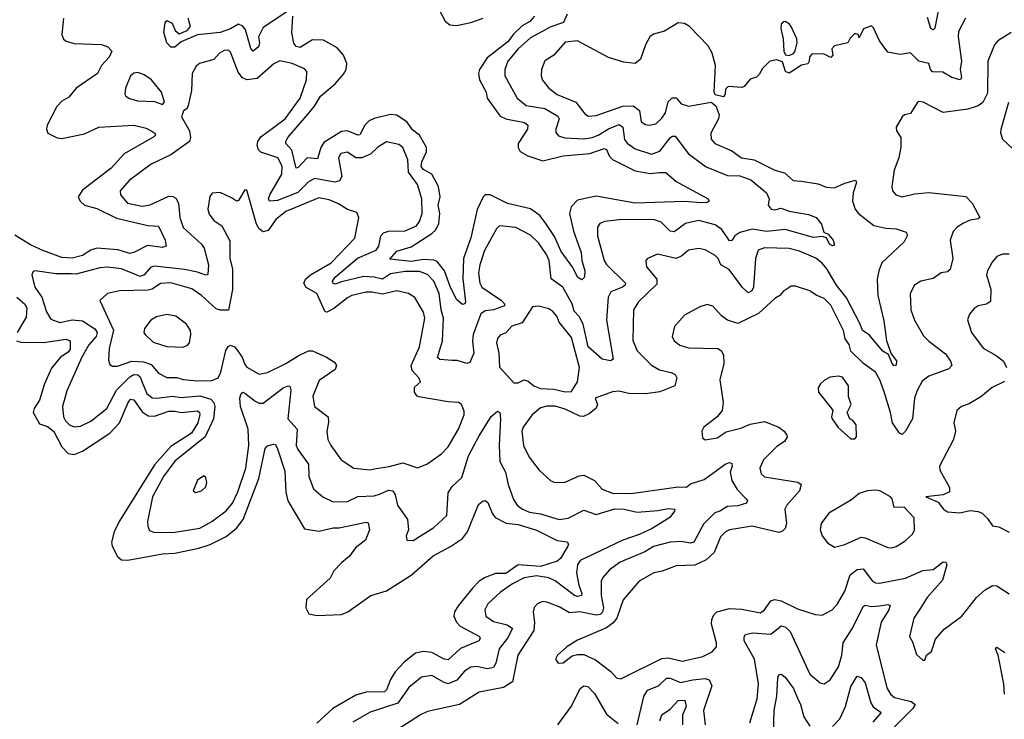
# Model space of a CAD drawing. Extents: x 1954678 to 2060275, y 904822 to 1016299.
# Tile 227 of 256: x 1978879 to 1983672, y 988772 to 992178. Entities that reach past the tile are written whole.
import ezdxf

# ---------------------------------------------------------------- set-up
doc = ezdxf.new("R2010")
doc.units = 0

msp = doc.modelspace()

# ---------------------------------------------------------------- linework, layer by layer
at = {"layer": '0CON20XD'}
for points in [[(1980195, 992226.2), (1980065, 992139.2), (1980042.5, 992095), (1980046, 992065), (1980041.5, 992045), (1980015, 992024.4), (1980005, 992037.5), (1979978.4, 992128.4), (1979965, 992146.2), (1979945, 992156.2), (1979905, 992133.5), (1979855, 992115.6), (1979745, 992103.5), (1979665, 992070), (1979635, 992043.6), (1979615, 992044.6), (1979596.2, 992065), (1979581.5, 992115), (1979587.9, 992162.1), (1979595, 992174.2), (1979621.5, 992161.5), (1979636.4, 992125), (1979655, 992108.2), (1979695, 992125.6), (1979711.1, 992145), (1979700, 992185)], [(1980922.4, 992222.4), (1980949.8, 992169.8), (1980972.3, 992152.3), (1981005, 992148.8), (1981075, 992163.8), (1981135.4, 992185)], [(1983350.8, 992229.2), (1983334.2, 992135.8), (1983325, 992128.8), (1983315, 992134), (1983297.8, 992187.8)], [(1981543.8, 992205), (1981526, 992164), (1981465, 992142.6), (1981365, 992089.8), (1981305, 992036.3), (1981256.1, 991975), (1981240.8, 991935), (1981241.5, 991905), (1981300.9, 991795), (1981345, 991759.7), (1981435, 991744.8), (1981498.3, 991708.3), (1981505.3, 991695), (1981488.5, 991645), (1981488.7, 991628.7), (1981502.4, 991612.4), (1981533.2, 991603.2), (1981625, 991598.3), (1981665, 991604), (1981695, 991614.8), (1981745, 991646.9), (1981796.8, 991666.8), (1981814.3, 991654.3), (1981823.9, 991595), (1981836, 991576), (1981875, 991549.1), (1981955, 991522.4), (1981995, 991537.8), (1982045, 991602), (1982055, 991610), (1982069.7, 991610.3), (1982134.8, 991524.8), (1982221.1, 991461.1), (1982325, 991420), (1982385, 991417.4), (1982438.8, 991398.8), (1982514.7, 991335), (1982527.8, 991305), (1982521.8, 991275), (1982537.5, 991255), (1982555, 991252.1), (1982585, 991260.8), (1982625, 991245.8), (1982719.2, 991229.2), (1982756, 991215), (1982781.9, 991181.9), (1982794.2, 991144.2), (1982815, 991133.8), (1982839.5, 991105), (1982845, 991080), (1982835, 991077.5), (1982821.4, 991085), (1982805.9, 991115.9), (1982787, 991123), (1982742.5, 991117.5), (1982605, 991155.7), (1982515, 991147.2), (1982445, 991158), (1982385, 991141.6), (1982360.9, 991125), (1982345, 991102.9), (1982335, 991100.6), (1982297.2, 991157.2), (1982265, 991179.8), (1982185, 991200), (1982120.6, 991185), (1982065, 991144.6), (1982045, 991148.7), (1982002.2, 991192.2), (1981965, 991205.2), (1981795, 991203.8), (1981727.5, 991195), (1981703.7, 991186.3), (1981691.8, 991168.2), (1981692, 991125), (1981723.6, 991005), (1981736.1, 990986.1), (1981828.2, 990895), (1981826.2, 990885), (1981813.8, 990875), (1981756.5, 990853.5), (1981743, 990827), (1981735.8, 990715.8), (1981768.5, 990525), (1981755, 990517.5), (1981715, 990526.1), (1981645.8, 990585), (1981621.9, 990695), (1981602.2, 990732.2), (1981579, 990759), (1981568.1, 990795), (1981523.3, 990875), (1981465.7, 990915.7), (1981456.4, 991005), (1981443.7, 991035), (1981405, 991092.3), (1981365, 991129.5), (1981295, 991166.7), (1981215, 991174.4), (1981200.1, 991159.9), (1981141.8, 991055), (1981118.6, 990985), (1981113.3, 990945), (1981118.7, 990895), (1981128.6, 990875), (1981225, 990811.5), (1981239.1, 990795), (1981239.4, 990785), (1981185, 990765.6), (1981145, 990761.1), (1981124, 990746), (1981086.8, 990645), (1981083.6, 990613.6), (1981089.7, 990555), (1981070.3, 990509.7), (1981055, 990504.4), (1981008.5, 990518.5), (1980985, 990518.6), (1980925, 990522.9), (1980913.8, 990533.8), (1980937.8, 990615), (1980942.3, 990725), (1980930.8, 990765), (1980921.8, 990845), (1980895, 990905.4), (1980865, 990937.4), (1980825, 990951.5), (1980755, 990951.7), (1980685, 990940.3), (1980645, 990914.1), (1980605, 990924.8), (1980555, 990928), (1980445, 990902.3), (1980415, 990889.6), (1980403.8, 990895), (1980402.3, 990905), (1980415.3, 990925), (1980523.1, 991016.9), (1980615, 991055.3), (1980628.1, 991075), (1980637.6, 991125), (1980649.8, 991140.2), (1980675, 991147.6), (1980755, 991150), (1980810, 991175), (1980825, 991195.6), (1980838.1, 991235), (1980837.1, 991305), (1980816.4, 991375), (1980771.4, 991435), (1980768.4, 991495), (1980745, 991555.7), (1980725, 991570.6), (1980665, 991583.6), (1980622.7, 991557.3), (1980587.1, 991522.9), (1980545, 991505.3), (1980515, 991505.9), (1980475, 991533.1), (1980443.2, 991526.8), (1980430.8, 991505), (1980448, 991415), (1980436.8, 991393.2), (1980413.4, 991386.6), (1980315, 991404.8), (1980285, 991388.9), (1980232.8, 991337.2), (1980135, 991297.8), (1980095, 991293.6), (1980090.9, 991305), (1980097.5, 991325), (1980154.8, 991425), (1980156.2, 991465), (1980135.1, 991505.1), (1980052.6, 991532.6), (1980041.1, 991545), (1980034.7, 991565), (1980038.4, 991585), (1980053.1, 991606.9), (1980115, 991652.4), (1980171.8, 991695), (1980244.6, 991795), (1980275.4, 991884.6), (1980277.5, 991925), (1980265, 991938.6), (1980205, 991964.6), (1980145, 991976.7), (1980117, 991963), (1980035, 991891.6), (1979984.4, 991884.4), (1979964.2, 991894.2), (1979943, 991923), (1979905, 992019.1), (1979895, 992028.8), (1979875, 992027.8), (1979852.5, 992015), (1979825, 991983.9), (1979754.3, 991965), (1979738.8, 991951.2), (1979718.5, 991915), (1979716.4, 991833.6), (1979700, 991760), (1979693.9, 991746.1), (1979676.4, 991733.6), (1979666.2, 991705), (1979705.9, 991635.9), (1979711.4, 991605), (1979705.2, 991584.8), (1979615, 991520), (1979519.2, 991475), (1979411.5, 991395), (1979368.1, 991345), (1979369.4, 991325), (1979404.4, 991285), (1979475, 991269.3), (1979515, 991276.9), (1979605, 991318), (1979625, 991317.6), (1979639, 991309), (1979652, 991285), (1979659.2, 991215), (1979675.7, 991165.7), (1979764, 991085), (1979778, 991065), (1979799.1, 990985), (1979795, 990938), (1979785, 990934.6), (1979745, 990949.5), (1979681.7, 990961.7), (1979535, 990977.8), (1979517.6, 990972.4), (1979485, 990936), (1979465, 990928.4), (1979375, 990965.7), (1979306.3, 990973.7), (1979269.6, 990970.4), (1979155, 990939.8), (1979129.2, 990940.8), (1979055, 990940), (1978955, 990956), (1978945, 990952.5), (1978938, 990935), (1978953.6, 990875), (1978987.2, 990827.2), (1979010.6, 990755), (1979030.7, 990720.7), (1979075, 990703.7), (1979135, 990716.1), (1979185, 990711.2), (1979245, 990672.6), (1979256.2, 990655), (1979252, 990635), (1979215.3, 990595), (1979181.6, 990535), (1979108.3, 990371.7), (1979087.9, 990295), (1979092.2, 990245), (1979101.9, 990225), (1979124, 990204), (1979145.5, 990195.5), (1979175, 990200), (1979225, 990223.9), (1979303.1, 990285), (1979351.3, 990375), (1979415, 990439), (1979435, 990450), (1979455, 990449.8), (1979465, 990440), (1979473.3, 990416.7)], [(1979093.1, 992185), (1979084.4, 992105), (1979093.1, 992083.1), (1979105, 992073.5), (1979145, 992061.2), (1979277.3, 992057.3), (1979308.1, 992045), (1979327.7, 992025), (1979314.8, 991995), (1979277.4, 991955), (1979258.9, 991915), (1979155, 991843.9), (1979118.8, 991801.2), (1979085, 991781.8), (1979059.5, 991755), (1979013.6, 991665), (1979009.5, 991645), (1979016.9, 991625), (1979062, 991602), (1979085, 991600), (1979195, 991621.6), (1979265.2, 991654.8), (1979435, 991664.2), (1979495, 991649.5), (1979523.1, 991635), (1979537.1, 991625), (1979540, 991615), (1979533.1, 991606.9), (1979388.2, 991525), (1979325, 991455.3), (1979185, 991348.5), (1979164.6, 991315), (1979173.6, 991295), (1979195, 991274.2), (1979255, 991257.9), (1979351.4, 991211.4), (1979503.7, 991176.3), (1979555, 991172.2), (1979587.5, 991105), (1979592, 991075), (1979575, 991068.8), (1979501.5, 991078.5), (1979435, 991044), (1979415, 991039.7), (1979357.8, 991057.8), (1979255, 991065.7), (1979225, 991055.7), (1979185, 991030), (1979135, 991017.6), (1979085, 991019.8), (1978992.1, 991055)], [(1981385.9, 992195), (1981361.6, 992168.4), (1981325, 992147.5), (1981282.3, 992107.7), (1981255, 992069.3), (1981155, 991991.9), (1981116.8, 991935), (1981112.6, 991915), (1981117.1, 991885), (1981150.5, 991825), (1981155.3, 991795), (1981218.6, 991708.6), (1981245, 991695.7), (1981336.5, 991676.5), (1981353.3, 991665), (1981351.5, 991645), (1981306.2, 991575), (1981305.8, 991555), (1981315.6, 991535.6), (1981353.1, 991515), (1981425, 991491), (1981525, 991515.2), (1981655, 991525.9), (1981725, 991551.3), (1981735.7, 991545.7), (1981748.9, 991515), (1981765, 991497.5), (1981875, 991441.8), (1981948.3, 991428.3), (1981993.8, 991433.8), (1982025, 991434.5), (1982075, 991390), (1982230.5, 991305), (1982235.7, 991294.3), (1982225, 991288.1), (1982195, 991286.4), (1982115, 991293.5), (1981875, 991283.8), (1981685, 991318.4), (1981595, 991298.6), (1981564, 991266), (1981555.3, 991234.7), (1981575, 991148.6), (1981612.5, 991045), (1981616, 991005), (1981629.7, 990955), (1981628.5, 990925), (1981615, 990910.8), (1981595, 990924.3), (1981571.4, 990971.4), (1981515, 991049.1), (1981482, 991122), (1981441, 991185), (1981410.7, 991225), (1981365, 991256.5), (1981253.2, 991283.2), (1981168.8, 991325), (1981145.3, 991324.7), (1981135, 991315.5), (1981106, 991254), (1981074.6, 991115.4), (1981039.5, 991015), (1981037.1, 990917.1), (1981049.1, 990805), (1981046, 990794), (1981035, 990790.9), (1981006.2, 990816.2), (1980975, 990878.2), (1980947.1, 990955), (1980910.6, 991000.6), (1980895, 991007.1), (1980845, 991009.7), (1980785, 991000.4), (1980681.4, 991011.4), (1980715, 991050.4), (1980785, 991072.3), (1980885, 991136.5), (1980905.2, 991155), (1980919.1, 991185), (1980923.8, 991235), (1980916.4, 991275), (1980926.3, 991315), (1980918.4, 991365), (1980885.7, 991425.7), (1980845, 991448.1), (1980833.2, 991463.2), (1980836, 991485), (1980859.2, 991535), (1980859.3, 991555), (1980825.3, 991615.3), (1980791.9, 991641.9), (1980765, 991679.1), (1980715, 991712.9), (1980685, 991716.8), (1980605, 991697), (1980580.6, 991685), (1980559.6, 991665), (1980535, 991617.5), (1980525, 991615.8), (1980475, 991636.9), (1980445, 991633.2), (1980360.1, 991579.9), (1980344.8, 991555), (1980328.8, 991501.2), (1980278.5, 991505), (1980235, 991457.5), (1980225, 991455.7), (1980203.2, 991543.2), (1980175.4, 991575), (1980175.4, 991585), (1980185.3, 991605), (1980285, 991721.1), (1980315, 991756.4), (1980343.5, 991805), (1980414.2, 991865), (1980455, 991913.1), (1980468.1, 991935), (1980472.5, 991965), (1980455.8, 992005), (1980425, 992040.7), (1980357.9, 992077.9), (1980305, 992079.5), (1980245, 992041.8), (1980225, 992046.4), (1980214.1, 992064.1), (1980203.4, 992113.4), (1980208.1, 992195)], [(1983483.3, 992185), (1983449.3, 992120.7), (1983446.9, 992095), (1983462.9, 991975), (1983457, 991935), (1983463.6, 991896.4), (1983456.2, 991885), (1983415.7, 991895.7), (1983372.2, 991922.2), (1983323.1, 991923.1), (1983312.7, 991935), (1983304.5, 991964.5), (1983255, 991975.4), (1983215, 992016.7), (1983165, 992007.5), (1983105, 992020), (1983065, 992074), (1983035, 992137.5), (1983025, 992147.5), (1982987, 992133), (1982965, 992090), (1982960, 992105), (1982945, 992110), (1982921.7, 992088.3), (1982910, 992065), (1982845, 992050), (1982832.5, 992035), (1982837.5, 992005), (1982827, 991993), (1982791.7, 992011.7), (1982735, 992010), (1982723, 991997), (1982722.5, 991975), (1982715, 991962.5), (1982685, 991956.7), (1982625, 991917.5), (1982607.5, 991925), (1982593, 991973), (1982563, 991983), (1982530, 991975), (1982495, 991940), (1982479.3, 991910.7), (1982465, 991897.5), (1982435, 991887.5), (1982405, 991852.5), (1982395, 991847.5), (1982328.3, 991851.7), (1982315, 991840), (1982312.5, 991815), (1982305, 991802.5), (1982265, 991812.5), (1982260, 991825), (1982266.8, 991955), (1982250.3, 992015), (1982229.6, 992049.6), (1982140, 992145), (1982115, 992158.8), (1982085, 992161.8), (1982018, 992122), (1981965, 992106.7), (1981946.2, 992095), (1981925, 992055.6), (1981901.2, 991985), (1981875, 991964.3), (1981820.7, 991970.7), (1981745, 991993.8), (1981595, 992074.4), (1981535, 992067.8), (1981479.2, 992005), (1981435, 991978.1), (1981419.5, 991935), (1981417.5, 991905), (1981423.3, 991883.3), (1981454.4, 991845), (1981495, 991813.9), (1981586.5, 991776.5), (1981629.3, 991719.3), (1981648.7, 991708.7), (1981685, 991711.8), (1981815, 991757.2), (1981865, 991758.7), (1981895.9, 991735), (1981905, 991680), (1981925, 991667.1), (1981945, 991663.9), (1981975, 991671.2), (1982005, 991698.5), (1982023.1, 991725), (1982035, 991778), (1982055, 991798.1), (1982075, 991797.5), (1982098.5, 991768.5), (1982135, 991756.9), (1982245, 991776.7), (1982268.1, 991758.1), (1982284, 991715), (1982281.2, 991695), (1982242.7, 991625), (1982245, 991596.7), (1982263.3, 991575), (1982345, 991539.2), (1982392.5, 991505), (1982455, 991495.5), (1982555, 991445.7), (1982601.7, 991431.7), (1982644, 991395), (1982682.4, 991392.4), (1982765, 991378.9), (1982805, 991361.8), (1982845, 991358.7), (1982895, 991381.9), (1982947.2, 991397.2), (1982953.1, 991385), (1982935.4, 991335), (1982932.5, 991295), (1982946.1, 991256.1), (1982962.2, 991235), (1983036, 991176), (1983095, 991162.9), (1983145, 991159.4), (1983193.8, 991143.8), (1983197.3, 991137.3), (1983199.2, 991125), (1983185, 991096.2), (1983076.5, 990993.5), (1983060.9, 990955), (1983053.6, 990915), (1983056.7, 990835), (1983085, 990712.5), (1983098.2, 990615), (1983121.1, 990551.1), (1983147.7, 990517.7), (1983145, 990495.8), (1983135, 990492.9), (1983125.4, 990505), (1983108.5, 990548.5), (1983081.3, 990565), (1983014.2, 990644.2), (1982982.1, 990665), (1982970.5, 990695), (1982904.1, 990824.1), (1982855, 990885.3), (1982808.3, 990965), (1982785, 990993.2), (1982755, 991016.8), (1982675, 991050.7), (1982625, 991064.7), (1982505, 991068), (1982473.6, 991056.4), (1982460.8, 991015), (1982451.6, 990875), (1982442.3, 990857.7), (1982425, 990847.7), (1982395.8, 990875.8), (1982332.4, 990962.4), (1982292.4, 990985), (1982278.9, 991015), (1982265, 991030), (1982215, 991057.5), (1982185, 991064.5), (1982135, 991055.5), (1982102.4, 991027.6), (1982075, 991015.9), (1981984.4, 991035.6), (1981934.4, 991015.6), (1981927.5, 991005), (1981930.6, 990975), (1981981.2, 990915), (1981979.9, 990890.1), (1981890.9, 990805), (1981867.1, 990765), (1981863.4, 990616.6), (1981885, 990566.4), (1981955, 990496), (1981993.2, 990473.2), (1982051.1, 990461.1), (1982070.3, 990450.3), (1982078.5, 990435), (1982068.1, 990395), (1981995, 990367), (1981925, 990357.4), (1981845, 990358.2), (1981795, 990370.3), (1981765, 990366.1), (1981680, 990335), (1981691.2, 990305), (1981685, 990287.5), (1981651.2, 990258.8), (1981624.2, 990245.8), (1981605, 990247.1), (1981535, 990281.5), (1981485, 990296.2), (1981445, 990296.9), (1981415, 990288.5), (1981374.4, 990255), (1981330.5, 990195), (1981322.9, 990175), (1981330.9, 990105), (1981358.8, 990048.8)], [(1982625, 992003.3), (1982645, 992012.5), (1982654.1, 992025.9), (1982663.8, 992065), (1982661.2, 992085), (1982634.2, 992145), (1982625, 992158), (1982605, 992169.2), (1982595, 992167.5), (1982585, 992156.2), (1982583.5, 992135), (1982595.6, 992085), (1982598.8, 992025), (1982606.7, 992006.7), (1982625, 992003.3)], [(1983705, 992115.7), (1983640, 992075), (1983624.6, 992055.4), (1983592.2, 991975), (1983590.3, 991819.7), (1983567.5, 991775), (1983545, 991758.2), (1983495, 991742.2), (1983375, 991725.6), (1983276.4, 991776.4), (1983255, 991779.4), (1983247.4, 991772.6), (1983215, 991721.4), (1983186.7, 991715), (1983175, 991704.2), (1983145.7, 991655), (1983147, 991637), (1983168.9, 991605), (1983167.8, 991557.8), (1983158, 991505), (1983135.4, 991445), (1983124.5, 991365), (1983127.1, 991345), (1983143.8, 991325), (1983175, 991315.6), (1983235, 991330.4), (1983305, 991336), (1983485, 991317.5), (1983515.3, 991285.3), (1983553.1, 991215), (1983545, 991207.8), (1983505, 991202.3), (1983472.6, 991187.4), (1983442.2, 991167.8), (1983423.1, 991146.9), (1983408.6, 991105), (1983421.3, 991015), (1983408.8, 990961.2), (1983395, 990950.6), (1983365, 990946.2), (1983325, 990917.9), (1983265, 990904.4), (1983235, 990885.8), (1983213.5, 990845), (1983216.2, 990766.2), (1983234.6, 990715), (1983278.9, 990638.9), (1983305, 990612.2), (1983385, 990551.4), (1983410.6, 990515), (1983415.6, 990495), (1983402, 990478), (1983305, 990442.7), (1983272.4, 990417.6), (1983247.7, 990372.3), (1983235.4, 990335), (1983224.6, 990235), (1983191.2, 990175), (1983175, 990158.8), (1983161.2, 990165), (1983127.5, 990215), (1983118.2, 990265), (1983086.7, 990366.7), (1983065.8, 990425), (1983045, 990462.7), (1982986.6, 990505), (1982925.2, 990565), (1982916.1, 990596.1), (1982897.1, 990625), (1982889.6, 990665), (1982828.2, 990788.2), (1982795, 990820), (1982756.6, 990836.6), (1982725, 990858.6), (1982655, 990880.8), (1982635, 990880), (1982595.7, 990854.3), (1982580, 990835), (1982555, 990820.5), (1982475, 990748.4), (1982375, 990698.6), (1982324.5, 990714.5), (1982295.8, 990735.8), (1982252.9, 990782.9), (1982225, 990791.4), (1982189.7, 990780.3), (1982115, 990740), (1982065.8, 990684.2), (1982055.7, 990635), (1982065, 990614), (1982093, 990593), (1982135, 990580.6), (1982276.8, 990576.8), (1982295, 990566.2), (1982304.3, 990545), (1982306.9, 990505), (1982286.5, 990425), (1982304, 990315), (1982298.8, 990275), (1982275, 990244.2), (1982210, 990195), (1982200, 990175), (1982203, 990143), (1982215, 990133.3), (1982275, 990142.5), (1982318.5, 990171.5), (1982389.8, 990190.2), (1982435, 990209.1), (1982505, 990221.2), (1982574.5, 990195), (1982599.6, 990175), (1982613.1, 990155), (1982614.3, 990145), (1982601.4, 990125), (1982565, 990100.4), (1982500.5, 990035), (1982481.1, 989995), (1982487.8, 989967.8), (1982505, 989952.9), (1982666.7, 989926.7), (1982683.1, 989915), (1982674.6, 989885), (1982613.8, 989815), (1982604.1, 989795.9), (1982611.1, 989725), (1982605, 989701.4), (1982592, 989688), (1982575, 989682.4), (1982445, 989712.9), (1982335, 989695.4), (1982314.8, 989685.2), (1982290.1, 989659.9), (1982259.4, 989585), (1982221.3, 989548.7), (1982165, 989522), (1982075, 989520), (1982006.9, 989493.1), (1981966.2, 989485)], [(1979575, 991764.2), (1979583.9, 991776.1), (1979569.2, 991825), (1979521.4, 991885), (1979485, 991910), (1979455, 991921.2), (1979435, 991918), (1979418.8, 991905), (1979393.9, 991843.9), (1979391.2, 991815), (1979396.7, 991805), (1979414.1, 991794.1), (1979453.4, 991783.4), (1979535, 991779.4), (1979575, 991764.2)], [(1983711, 991551), (1983665.2, 991595), (1983654.8, 991624.8), (1983656.5, 991645), (1983693.8, 991776.2)], [(1980585, 989986.9), (1980615, 989993.4), (1980677.9, 990002.1), (1980745, 990021.5), (1980815, 989996.4), (1980860.8, 990015), (1980932.9, 990065), (1980965, 990098.6), (1981015.3, 990185), (1981043.1, 990255), (1981042.1, 990272.1), (1981030, 990305), (1981016, 990315), (1980965, 990318.1), (1980822.4, 990342.4), (1980813.8, 990345), (1980801.4, 990365), (1980801.7, 990388.3), (1980830, 990415), (1980822.5, 990435), (1980789.9, 990469.9), (1980785.3, 990495), (1980824.7, 990585.3), (1980850.9, 990725), (1980845, 990753.8), (1980802, 990825), (1980771.2, 990845), (1980715, 990857.3), (1980645, 990841.1), (1980595, 990851.8), (1980565, 990850.9), (1980495.8, 990835), (1980475, 990824.1), (1980407.8, 990772.2), (1980375, 990753.8), (1980366.5, 990756.5), (1980325.3, 990845), (1980274.4, 990874.4), (1980262.8, 990895), (1980270.7, 990915), (1980294.7, 990935), (1980395.3, 990995), (1980510.6, 991115), (1980530.6, 991215), (1980519.6, 991239.6), (1980475, 991253.8), (1980431.8, 991281.8), (1980385, 991301.6), (1980335, 991310), (1980175, 991243.8), (1980125.4, 991205), (1980089, 991151), (1980065, 991145.4), (1980045, 991160), (1980031.7, 991181.7), (1979985, 991347.5), (1979975, 991350), (1979945, 991298.1), (1979934.6, 991294.6), (1979909.8, 991309.8), (1979855, 991337.1), (1979817, 991333), (1979805, 991317.5), (1979794.5, 991255), (1979801.5, 991231.5), (1979825, 991200.8), (1979863.8, 991173.8), (1979901.8, 991101.8), (1979901.5, 991015), (1979915.4, 990965), (1979915.4, 990865), (1979896.2, 990763.8), (1979855, 990763.8), (1979835, 990769.7), (1979765, 990835.9), (1979717.9, 990867.9), (1979615, 990897), (1979565, 990893.2), (1979525, 990866.7), (1979505, 990860.8), (1979365, 990857.9), (1979307.5, 990845), (1979268.8, 990811.2), (1979335.9, 990665.9), (1979315, 990576.7), (1979311.1, 990521.1), (1979318.9, 990498.9), (1979330.7, 990490.7), (1979355, 990491.5), (1979425, 990515.9), (1979482.6, 990512.6), (1979519.1, 990499.1), (1979555, 990457.3), (1979595, 990436.6), (1979645, 990436.3), (1979675, 990427.1), (1979745, 990419.5), (1979815, 990421.2), (1979845.2, 990434.8), (1979857.8, 990462.2), (1979882.3, 990567.7), (1979893.4, 990586.6), (1979905, 990592.7), (1979925, 990585.4), (1979935, 990573.8), (1979962.8, 990535), (1979975, 990498.6), (1979985, 990486.5), (1980045, 990452.9), (1980085, 990460.5), (1980175, 990504.1), (1980235, 990541.8), (1980285, 990565.4), (1980305, 990566.1), (1980373.1, 990535), (1980411.1, 990511.1), (1980421.8, 990495), (1980414.4, 990475), (1980337.8, 990422.2), (1980306.9, 990345), (1980315, 990294.3), (1980380.4, 990245), (1980382.8, 990217.2), (1980373.8, 990175), (1980380, 990135), (1980393.3, 990105), (1980444.3, 990035), (1980505, 989995.5), (1980585, 989986.9)], [(1978992.1, 991055), (1978932.3, 991082.3), (1978855, 991129.3)], [(1983695, 991035.6), (1983663.1, 991036.9), (1983635.7, 991024.3), (1983612.4, 990997.6), (1983589.2, 990955), (1983585.7, 990935), (1983606, 990865), (1983604.5, 990805.5), (1983585, 990793.5), (1983545, 990785.5), (1983525, 990772.2), (1983502.9, 990745), (1983493.2, 990716.8), (1983511.5, 990655), (1983568.9, 990578.9), (1983632.9, 990542.9), (1983667.8, 990515), (1983683.1, 990485)], [(1978865, 990826.9), (1978905, 990792.4), (1978914.8, 990775), (1978910.5, 990729.5), (1978867.7, 990655)], [(1979675, 990584.4), (1979696.7, 990593.3), (1979706, 990605), (1979712.9, 990645), (1979710, 990665), (1979690.9, 990695), (1979640, 990735), (1979595, 990743.3), (1979545, 990731.9), (1979518, 990715), (1979486.2, 990675), (1979484, 990655), (1979490, 990645), (1979528.3, 990608.3), (1979595, 990586.5), (1979675, 990584.4)], [(1981535, 990366.1), (1981565, 990368.1), (1981593.8, 990415), (1981603.9, 990485), (1981565, 990631.4), (1981505.3, 990705), (1981493.8, 990735), (1981475, 990758.1), (1981455, 990770), (1981405, 990783.1), (1981375, 990780), (1981325, 990702.2), (1981274.6, 990685.4), (1981245, 990653.1), (1981217.3, 990642.7), (1981205, 990626), (1981200, 990605), (1981210.9, 990555), (1981215, 990486.2), (1981285, 990410.6), (1981305, 990410.9), (1981335.4, 990425.4), (1981355, 990418.9), (1981381.9, 990395), (1981415, 990381.8), (1981478.6, 990378.6), (1981535, 990366.1)], [(1978863.8, 990613.8), (1978885, 990607.7), (1978995.9, 990605.9), (1979105, 990623.2), (1979125.2, 990615.2), (1979125, 990573.3), (1979115, 990559.7), (1979078.4, 990535), (1979035, 990481.5), (1979000, 990405), (1978975.3, 990325), (1978949.1, 990285), (1978944.5, 990265), (1978975, 990210), (1979015, 990197.5), (1979045, 990173.3), (1979085, 990098), (1979115, 990065.7), (1979145, 990062.1), (1979185, 990076.8), (1979317.8, 990165), (1979365.1, 990214.9), (1979407.6, 990315), (1979419.4, 990330.6), (1979435, 990326.9), (1979475, 990268.2), (1979505, 990249.8), (1979535, 990247.2), (1979605, 990273), (1979635, 990271.8), (1979665, 990265.5), (1979745, 990274.5), (1979755, 990265.8), (1979756.1, 990256.1), (1979746, 990215), (1979715, 990165.2), (1979615, 990100), (1979535, 990011.1), (1979364.3, 989735), (1979339.5, 989685), (1979326.4, 989635), (1979329.1, 989615), (1979355, 989565.4), (1979375, 989549.4), (1979405, 989546.9), (1979575, 989577.5), (1979635, 989580.5), (1979750.8, 989605), (1979807.1, 989622.9), (1979885, 989661.4), (1979935, 989703.2), (1979967.4, 989745), (1980044, 989945), (1980075, 990090), (1980085, 990104.2), (1980115, 990111.4), (1980125, 990110), (1980135, 990088.6), (1980169.8, 989979.8), (1980175, 989877.5), (1980184.7, 989835), (1980265, 989699.4), (1980335, 989687.9), (1980405, 989704.8), (1980435, 989703.8), (1980565, 989731.4), (1980575, 989728), (1980582.2, 989695), (1980562.9, 989645), (1980513.1, 989606.9), (1980485, 989566.2), (1980445, 989534.6), (1980409.2, 989495), (1980390.1, 989459.9), (1980275, 989356), (1980272, 989315), (1980286.7, 989285), (1980325, 989277.8), (1980445, 989283.1), (1980477.3, 989295), (1980588.1, 989375), (1980665, 989398), (1980785, 989473.5), (1980891.4, 989568.6), (1980976.7, 989613.3), (1981035, 989652.5), (1981059, 989685), (1981112.7, 989817.3), (1981135, 989835.6), (1981145, 989836.9), (1981157.9, 989827.9), (1981179.2, 989775), (1981193.6, 989755), (1981246.6, 989726.6), (1981305, 989721.3), (1981395, 989692.7), (1981495, 989643.2), (1981544.3, 989635.7), (1981550.6, 989625), (1981547.9, 989615), (1981511.6, 989555), (1981495, 989541.9), (1981415, 989515.7), (1981305, 989524.9), (1981245, 989481.7), (1981195, 989482), (1981145, 989462.8), (1981116.4, 989445), (1981085, 989412.6), (1981013.8, 989325), (1980996.3, 989295), (1980992.1, 989275), (1981005, 989245.5), (1981023.2, 989225), (1981116.9, 989175), (1981120.6, 989165), (1981114.3, 989155), (1981025, 989116.8), (1980965, 989062.2), (1980945, 989065.3), (1980885, 989098.4), (1980845, 989103), (1980806.3, 989093.7), (1980750.2, 989049.8), (1980706.9, 989003.1), (1980684, 988966), (1980664.8, 988915.2), (1980655, 988905.9), (1980565, 988905.3), (1980515, 988889.3), (1980402.9, 988825), (1980326.1, 988753.9)], [(1979473.3, 990416.7), (1979498.9, 990358.9), (1979525, 990337.7), (1979545, 990334.8), (1979625, 990344.8), (1979665, 990338), (1979756.5, 990346.5), (1979809.9, 990329.9), (1979823.6, 990315), (1979828.8, 990295), (1979823.2, 990235), (1979782.3, 990147.7), (1979635, 990029.1), (1979580, 989955), (1979525.9, 989855), (1979500.9, 989735), (1979502.4, 989712.4), (1979511.9, 989691.9), (1979535, 989680.9), (1979635, 989683.5), (1979756.9, 989703.1), (1979815.4, 989735), (1979885, 989787.1), (1979915, 989824.5), (1979940.4, 989879.6), (1979979.3, 989995), (1979995.2, 990105), (1979991.6, 990185), (1979953.5, 990295), (1979950.3, 990335), (1979955, 990354), (1979965, 990364.3), (1979975, 990360.5), (1980025, 990320.6), (1980045, 990311.6), (1980065, 990311.4), (1980162.5, 990385), (1980185.5, 990395.5), (1980195, 990394), (1980199.6, 990375), (1980185.3, 990235), (1980229.7, 990185), (1980225.4, 990105), (1980233.3, 990085), (1980285.3, 990015), (1980286.8, 989955), (1980308.9, 989895), (1980354.2, 989855), (1980405, 989830.9), (1980475, 989831.8), (1980525, 989857.7), (1980605, 989859.5), (1980635, 989869.5), (1980675, 989888.4), (1980696.1, 989885), (1980706.7, 989865), (1980718.2, 989815), (1980766.9, 989745), (1980771.2, 989695), (1980761.2, 989665), (1980764.1, 989644.1), (1980795, 989642.9), (1980895, 989705.6), (1980958.5, 989765), (1980965.3, 989875), (1980984.5, 989905.5), (1981030.9, 989949.1), (1981063.1, 990055), (1981115, 990152.2), (1981175, 990246.7), (1981205, 990271.9), (1981217.1, 990265), (1981220, 990235), (1981212.6, 990107.4), (1981216.6, 990026.6), (1981243.6, 989975), (1981256.7, 989915), (1981282.3, 989842.3), (1981301.5, 989815), (1981327.5, 989795), (1981361, 989781), (1981415, 989772.3), (1981505, 989745.3), (1981549.1, 989750.9), (1981625, 989790.8), (1981685, 989769), (1981776.3, 989796.3), (1981822, 989795), (1981885, 989780), (1981985, 989788.2), (1982035, 989799.2), (1982068, 989795), (1982066.9, 989785), (1982044.3, 989755), (1981958.3, 989701.7), (1981895, 989671.8), (1981815, 989644.8), (1981608.2, 989545), (1981594, 989525), (1981589.8, 989485), (1981601.2, 989425), (1981615.9, 989385), (1981613.1, 989375), (1981595, 989370.2), (1981579.1, 989375), (1981485.8, 989445.8), (1981455, 989460.5), (1981395, 989470), (1981335, 989461), (1981278.2, 989431.8), (1981219.4, 989390.6), (1981158.2, 989335), (1981143.6, 989305), (1981148.5, 989275), (1981185, 989248.2), (1981252.8, 989232.8), (1981277.3, 989215), (1981253.1, 989166.9), (1981213.8, 989115), (1981197.6, 989045), (1981184.8, 989025.2), (1981155, 989017.4), (1981105, 989029.2), (1981075, 989026.8), (1981045, 989006), (1981007.3, 988962.7), (1980965, 988945.7), (1980945, 988951), (1980885, 988985.9), (1980835, 988977.5), (1980772.9, 988927.1), (1980719.2, 988850.8), (1980585, 988807.6), (1980501.5, 988758.5)], [(1982945, 990137.5), (1982953, 990147), (1982951.2, 990205), (1982935, 990226.2), (1982920, 990235), (1982906.7, 990265), (1982925.8, 990305), (1982914.2, 990344.2), (1982913.8, 990395), (1982885, 990437.5), (1982865, 990442.5), (1982825, 990437.5), (1982796.4, 990423.6), (1982776.7, 990405), (1982766.2, 990385), (1982768, 990365), (1982831.2, 990285), (1982836.7, 990275), (1982830, 990245), (1982833.3, 990235), (1982862.7, 990192.7), (1982925, 990137.5), (1982945, 990137.5)], [(1983672.9, 990417.1), (1983612.4, 990387.6), (1983558.1, 990341.9), (1983501.3, 990308.7), (1983463.3, 990295), (1983440, 990275), (1983426.1, 990216.1), (1983434, 990175), (1983424.5, 990135), (1983356.7, 990005), (1983357.5, 989985), (1983405, 989900), (1983405, 989880), (1983374.2, 989865.8), (1983290, 989855), (1983349.5, 989829.5), (1983375.8, 989795.8), (1983395, 989782), (1983455, 989776.7), (1983505, 989789.2), (1983545, 989783.1), (1983563.8, 989775), (1983590, 989750), (1983615, 989713.8), (1983645, 989708.8), (1983695, 989682.9)], [(1981358.8, 990048.8), (1981408.6, 989985), (1981465, 989932.5), (1981485, 989925.8), (1981535, 989926.7), (1981601.9, 989958.1), (1981625, 989961.2), (1981677.8, 989935), (1981715, 989892.5), (1981765, 989873.3), (1981855, 989872.3), (1982085, 989903.5), (1982125, 989902.9), (1982145, 989918.2), (1982210.2, 989939.8), (1982313.8, 990015), (1982335, 990022), (1982345, 990018), (1982347.1, 990005), (1982338.2, 989975), (1982345.7, 989935), (1982371.7, 989891.7), (1982415.8, 989845), (1982422, 989835), (1982416.2, 989825), (1982375, 989811.4), (1982325, 989808.7), (1982286.9, 989785), (1982262.2, 989777.8), (1982208.1, 989721.9), (1982160.5, 989635), (1982145, 989629.5), (1982098.4, 989638.4), (1982045, 989634.3), (1981965, 989613.3), (1981922.3, 989587.7), (1981802.8, 989537.2), (1981749.9, 989500.1), (1981717.1, 989462.9), (1981709.2, 989445), (1981710, 989375), (1981720.8, 989315), (1981715.5, 989294.5), (1981705, 989282.5), (1981685, 989279.8), (1981605, 989296.1), (1981555, 989291.2), (1981505, 989320), (1981445, 989342.1), (1981423.8, 989346.2), (1981400, 989335), (1981383.6, 989316.4), (1981378.5, 989295), (1981384.8, 989245), (1981381.9, 989205), (1981304.1, 989085), (1981278.5, 988955), (1981235, 988927.9), (1981115, 988903.8), (1981020, 988845), (1980865, 988810.6), (1980830, 988795), (1980675.5, 988694.5)], [(1979735, 989876.7), (1979765, 989884), (1979785, 989903.3), (1979790, 989925), (1979785, 989950), (1979775, 989956.7), (1979745, 989936), (1979723.3, 989885), (1979735, 989876.7)], [(1983125, 989607.5), (1983145, 989614.2), (1983189.1, 989640.9), (1983225, 989673.3), (1983234, 989695), (1983232.3, 989752.3), (1983185, 989804.2), (1983135, 989804), (1983125.7, 989845), (1983117.5, 989855), (1983066, 989884), (1983045, 989888), (1983005, 989884), (1982965, 989872), (1982928.7, 989841.3), (1982818, 989775), (1982780, 989725), (1982775.8, 989695), (1982785.6, 989665.6), (1982811.3, 989631.3), (1982845, 989610), (1982895, 989623.3), (1982975, 989659.2), (1982995, 989656), (1983105, 989609.2), (1983125, 989607.5)], [(1981966.2, 989485), (1981894.5, 989445), (1981816.5, 989353.5), (1981785.3, 989265), (1981768.1, 989241.9), (1981735, 989218.4), (1981595, 989158.1), (1981543.3, 989125), (1981497.5, 989085), (1981487.5, 989065), (1981500, 989045), (1981525, 989046.7), (1981569.2, 989080.8), (1981595, 989088.1), (1981625, 989087.5), (1981681.8, 989061.8), (1981756, 989005), (1981783.8, 988975), (1981805, 988969.2), (1982005, 989068.9), (1982035, 989071.9), (1982105, 989055.4), (1982205, 989078.8), (1982249.8, 989100.2), (1982270.8, 989125), (1982271.4, 989145), (1982246.2, 989235), (1982247.9, 989257.9), (1982258.3, 989281.7), (1982272.9, 989295), (1982335, 989312.2), (1982395, 989308.2), (1982485, 989291.2), (1982503.9, 989305), (1982535, 989348.5), (1982555, 989355.3), (1982585, 989348.8), (1982665, 989310.6), (1982752, 989282), (1982785, 989280), (1982834.3, 989305), (1982860, 989335), (1982895, 989396.9), (1982921.8, 989475), (1982955, 989501.8), (1982985, 989504.6), (1983030.9, 989445), (1983045, 989436.8), (1983065, 989435.3), (1983190.5, 989459.5), (1983275, 989496.8), (1983325, 989501.3), (1983375, 989539.6), (1983387.6, 989537.6), (1983392.3, 989525), (1983371.1, 989448.9), (1983295.6, 989365), (1983263.6, 989313.6), (1983231.4, 989265), (1983210, 989175), (1983225, 989150), (1983245, 989087.5), (1983275, 989060), (1983285, 989060), (1983292.5, 989085), (1983318, 989102), (1983337.3, 989162.7), (1983378.8, 989211.2), (1983465, 989274), (1983535.7, 989365), (1983578.1, 989401.9), (1983615, 989423.3), (1983635, 989421.8), (1983695, 989382.5)], [(1982432.7, 988755), (1982468.6, 988871.4), (1982474.7, 988944.7), (1982456.5, 989065), (1982405.3, 989155), (1982405.4, 989174.6), (1982412.2, 989185), (1982445.9, 989194.1), (1982535, 989187.2), (1982585, 989226.9), (1982605, 989223.1), (1982629.5, 989199.5), (1982725, 988991.4), (1982775, 988949.2), (1982795, 988944.3), (1982825, 988964.3), (1982865, 989028.1), (1982881.2, 989085), (1982887.4, 989145), (1982933.7, 989216.3), (1982985, 989320.8), (1982995, 989327.3), (1983025, 989322.2), (1983064.7, 989325.3), (1983105, 989331.1), (1983116.5, 989326.5), (1983110, 989305), (1983072.3, 989245), (1983047.5, 989135), (1983100.7, 988925), (1983118.5, 988895), (1983137.9, 988877.9), (1983218.9, 988858.9), (1983238.5, 988845), (1983226.8, 988825), (1983116.1, 988715)], [(1983673.2, 988895), (1983670, 988945), (1983642, 989085), (1983628.8, 989115), (1983635, 989123.3), (1983675, 989097.8)], [(1981884.4, 988745), (1981916.5, 988883.5), (1981935.3, 988914.7), (1981989.4, 988935), (1982027.2, 988972.8), (1982045, 988972.1), (1982095, 988951.9), (1982155, 988965.2), (1982215, 988970.4), (1982235.3, 988965), (1982248.5, 988935), (1982208, 988815), (1982216, 988746)], [(1982547.3, 988645), (1982551.1, 988815), (1982564.7, 988884.7), (1982570, 988975), (1982575, 988988.8), (1982585, 988992), (1982605, 988977.1), (1982645, 988922.5), (1982665.7, 988875), (1982680, 988845), (1982695.3, 988785), (1982725, 988738.5)], [(1982835, 988736.9), (1982871.9, 988775), (1982899.4, 988835), (1982925, 988931.4), (1982955, 988982), (1982975, 988975.7), (1982995, 988949.2), (1983022, 988852), (1983033.8, 988833.8), (1983072.5, 988805), (1983031.8, 988758.2)], [(1981498.8, 988745), (1981565, 988836.4), (1981607.4, 988922.6), (1981625, 988935.4), (1981645, 988931.5), (1981677.8, 988897.8), (1981735, 988797.7), (1981792.6, 988752.6)], [(1981995.3, 988765), (1982005.7, 988794.3), (1982045, 988822.2), (1982085, 988863.3), (1982116.4, 988866.4), (1982123.5, 988835), (1982106, 988795), (1982104.8, 988745)]]:
    msp.add_lwpolyline(points, dxfattribs=at)

doc.saveas('drawing.dxf')
